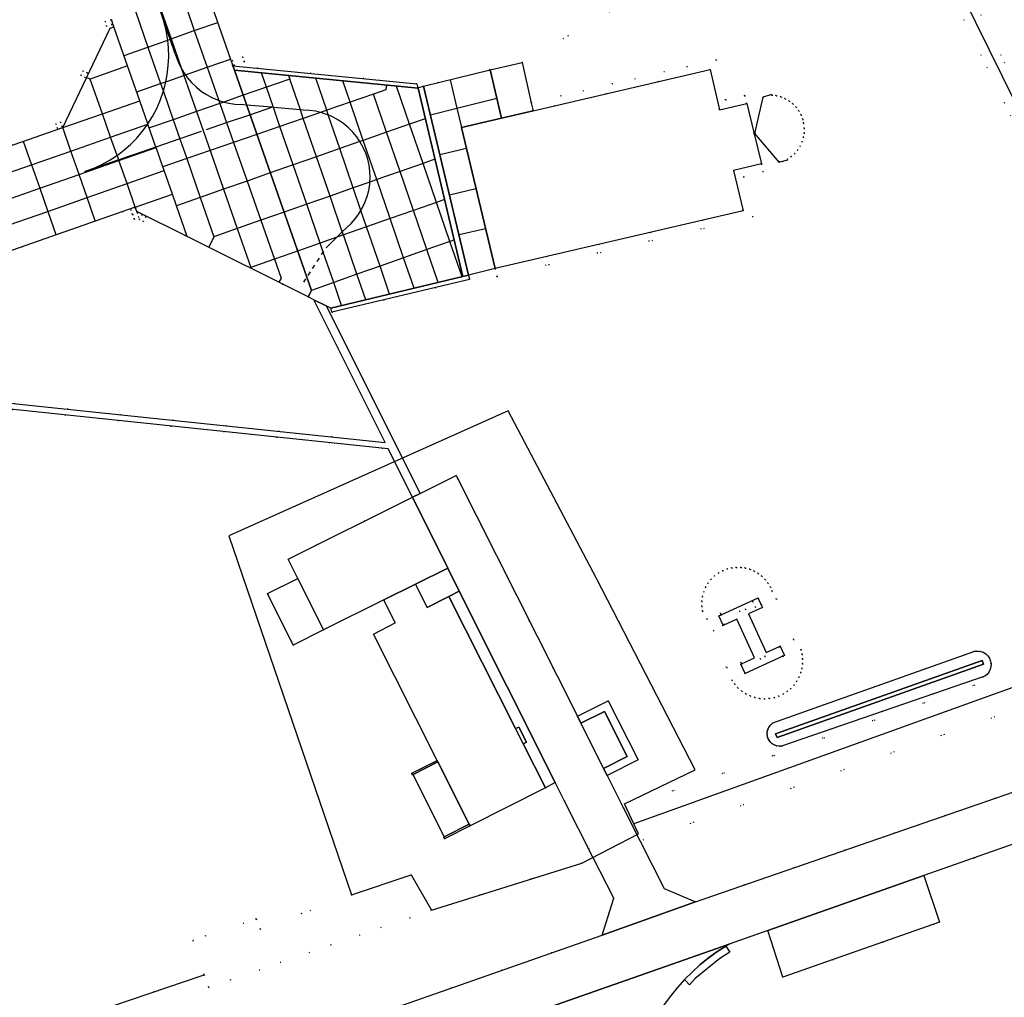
# Model space of a CAD drawing. Header units: metres. Extents: x 174791 to 179073, y 406431 to 409043.
# Tile 235 of 256: x 177673 to 177792, y 407130 to 407248. Entities that reach past the tile are written whole.
import ezdxf

# ---------------------------------------------------------------- set-up
doc = ezdxf.new("R2010")
doc.units = ezdxf.units.M
doc.linetypes.add('DOT', pattern=[6.35, 0, -6.35])
for name, color, linetype in [('ondersteunendwaterdeel_oever_slootkant', 254, 'Continuous'), ('panden', 254, 'Continuous'), ('panden_ondergronds', 254, 'Continuous'), ('scheiding_doorgang', 254, 'Continuous'), ('scheiding_grondkering', 254, 'Continuous'), ('scheiding_hek', 254, 'Continuous'), ('terreindeelbegroeid', 254, 'DOT'), ('terreindeelonbegroeid', 254, 'DOT'), ('waterdeel', 254, 'Continuous'), ('wegdeel_molgoot', 254, 'Continuous'), ('wegdeel_opstelplaats', 254, 'Continuous'), ('wegdeel_parkeervlak', 254, 'Continuous'), ('wegdeel_platform_vliegverkeer', 254, 'Continuous'), ('wegdeel_rijbaan', 254, 'Continuous'), ('wegdeel_rolbaan', 254, 'Continuous'), ('wegdeel_voetpad', 254, 'Continuous'), ('weginrichtingselement_markering_vliegtuigverharding', 254, 'Continuous'), ('weginrichtingselement_voeg_vliegtuigverharding', 254, 'Continuous')]:
    doc.layers.add(name, color=color, linetype=linetype)

msp = doc.modelspace()

# ---------------------------------------------------------------- linework, layer by layer
at = {"layer": 'ondersteunendwaterdeel_oever_slootkant'}
for points in [[(177764.728, 407160.23, 0), (177764.42, 407160.277, 0), (177764.127, 407160.385, 0), (177763.863, 407160.551, 0), (177763.637, 407160.767, 0), (177763.461, 407161.025, 0), (177763.34, 407161.313, 0), (177763.279, 407161.638, 0), (177763.29, 407161.969, 0), (177763.372, 407162.29, 0), (177763.521, 407162.586, 0), (177763.731, 407162.843, 0), (177763.991, 407163.048, 0), (177788.477, 407171.753, 0), (177788.833, 407171.788, 0), (177789.187, 407171.746, 0), (177789.524, 407171.63, 0), (177789.829, 407171.444, 0), (177790.087, 407171.197, 0), (177790.286, 407170.901, 0), (177790.417, 407170.57, 0), (177790.475, 407170.225, 0), (177790.458, 407169.875, 0), (177790.369, 407169.537, 0), (177790.211, 407169.225, 0), (177789.991, 407168.953, 0), (177789.72, 407168.733, 0), (177765.04, 407160.247, 0)], [(177764.302, 407161.747, 0), (177764.494, 407161.284, 0), (177789.551, 407170.172, 0), (177789.397, 407170.648, 0)]]:
    msp.add_polyline3d(points, close=True, dxfattribs=at)
at = {"layer": 'panden'}
for points in [[(177734.877, 407237.383, 0), (177756.357, 407242.391, 0), (177757.498, 407237.497, 0), (177760.799, 407238.262, 0), (177761.695, 407234.597, 0), (177762.592, 407230.932, 0), (177759.213, 407230.14, 0), (177760.354, 407225.246, 0), (177730.243, 407218.227, 0), (177726.166, 407235.352, 0), (177731.015, 407236.483, 0)], [(177716.739, 407177.996, 0), (177709.411, 407174.347, 0), (177706.292, 407180.612, 0), (177705.135, 407182.938, 0), (177720.222, 407190.463, 0), (177724.504, 407181.858, 0), (177720.597, 407179.896, 0)], [(177720.597, 407179.896, 0), (177722.01, 407177.082, 0), (177724.619, 407178.401, 0), (177732.721, 407162.388, 0), (177733.666, 407160.519, 0), (177736.363, 407155.189, 0), (177727.21, 407150.567, 0), (177727.103, 407150.78, 0), (177723.302, 407158.327, 0), (177723.216, 407158.498, 0), (177715.488, 407173.842, 0), (177718.132, 407175.212, 0), (177716.739, 407177.996, 0)], [(177743.424, 407157.537, 0), (177740.667, 407163.012, 0), (177743.524, 407164.451, 0), (177746.281, 407158.976, 0)]]:
    msp.add_polyline3d(points, close=True, dxfattribs=at)
at = {"layer": 'panden_ondergronds'}
msp.add_polyline3d([(177761.025, 407176.309, 0), (177763.167, 407171.615, 0), (177764.85, 407172.384, 0), (177764.855, 407172.374, 0), (177765.378, 407171.228, 0), (177765.197, 407171.145, 0), (177760.602, 407169.048, 0), (177760.075, 407170.203, 0), (177760.17, 407170.246, 0), (177761.757, 407170.972, 0), (177759.614, 407175.666, 0), (177757.932, 407174.897, 0), (177757.927, 407174.909, 0), (177757.404, 407176.053, 0), (177757.68, 407176.179, 0), (177762.18, 407178.233, 0), (177762.207, 407178.174, 0), (177762.568, 407177.383, 0), (177762.707, 407177.078, 0)], close=True, dxfattribs=at)
at = {"layer": 'scheiding_doorgang'}
msp.add_line((177740.775, 407146.017), (177747.651, 407149.585), dxfattribs=at)
at = {"layer": 'scheiding_grondkering'}
msp.add_polyline3d([(177763.844, 407239.34, 0), (177762.754, 407239.044, 0), (177761.755, 407234.611, 0), (177764.687, 407231.142, 0), (177765.774, 407231.437, 0)], dxfattribs=at)
at = {"layer": 'scheiding_hek'}
for points in [[(177677.544, 407312.567, 0), (177740.96, 407344.685, 0), (177817.206, 407190.165, 0), (177817.339, 407184.747, 0), (177814.808, 407180.084, 0), (177811.477, 407175.821, 0), (177805.837, 407171.912, 0), (177747.091, 407150.802, 0)], [(177747.651, 407149.585, 0), (177745.969, 407153.24, 0), (177754.537, 407157.347, 0), (177742.577, 407180.61, 0), (177731.851, 407200.956, 0), (177697.936, 407185.764, 0), (177712.821, 407142.165, 0), (177720.065, 407144.62, 0), (177722.523, 407140.333, 0), (177740.775, 407146.017, 0)], [(177637.879, 407145.639, 0), (177648.041, 407116.545, 0), (177694.93, 407132.489, 0)]]:
    msp.add_polyline3d(points, dxfattribs=at)
at = {"layer": 'terreindeelbegroeid'}
for points in [[(177825.551, 407180.579, 0), (177825.993, 407179.407, 0), (177826.07, 407178.157, 0), (177825.927, 407177.564, 0), (177824.782, 407179.957, 0), (177823.545, 407179.537, 0), (177788.774, 407250, 0), (177786.893, 407253.811, 0), (177787.913, 407254.662, 0), (177782.064, 407266.503, 0), (177783.924, 407267.453, 0), (177784.611, 407267.804, 0), (177784.643, 407267.332, 0), (177791.359, 407253.499, 0), (177799.859, 407236.183, 0), (177816.284, 407202.874, 0)], [(177788.774, 407250, 0), (177823.545, 407179.537, 0), (177824.782, 407179.957, 0), (177825.927, 407177.564, 0), (177826.327, 407176.727, 0), (177825.469, 407176.425, 0), (177796.827, 407166.324, 0), (177796.978, 407165.933, 0), (177747.867, 407148.71, 0), (177745.852, 407152.714, 0), (177794.394, 407169.729, 0), (177795.312, 407169.558, 0), (177821.196, 407178.817, 0), (177786.383, 407250, 0), (177785.078, 407252.668, 0), (177786.893, 407253.811, 0)], [(177683.758, 407247.836, 0), (177683.599, 407248.414, 0), (177682.919, 407248.227, 0), (177683.078, 407247.649, 0)], [(177698.367, 407243.497, 0), (177698.553, 407242.926, 0), (177699.816, 407243.336, 0), (177699.631, 407243.907, 0)], [(177680.756, 407241.974, 0), (177680.213, 407242.231, 0), (177679.957, 407241.688, 0), (177680.5, 407241.432, 0)], [(177763.858, 407239.287, 0), (177762.8, 407239, 0), (177761.815, 407234.626, 0), (177764.706, 407231.204, 0), (177765.76, 407231.49, 0), (177766.219, 407231.811, 0), (177766.632, 407232.19, 0), (177766.991, 407232.621, 0), (177767.289, 407233.095, 0), (177767.521, 407233.605, 0), (177767.683, 407234.142, 0), (177767.773, 407234.695, 0), (177767.789, 407235.255, 0), (177767.711, 407235.886, 0), (177767.597, 407236.357, 0), (177767.393, 407236.879, 0), (177767.121, 407237.369, 0), (177766.787, 407237.819, 0), (177766.395, 407238.22, 0), (177765.954, 407238.566, 0), (177765.471, 407238.85, 0), (177764.954, 407239.067, 0), (177764.414, 407239.214, 0)], [(177763.858, 407239.287, 0), (177764.414, 407239.214, 0), (177764.954, 407239.067, 0), (177765.471, 407238.85, 0), (177765.954, 407238.566, 0), (177766.395, 407238.22, 0), (177766.787, 407237.819, 0), (177767.121, 407237.369, 0), (177767.393, 407236.879, 0), (177767.597, 407236.357, 0), (177767.711, 407235.886, 0), (177767.789, 407235.255, 0), (177767.773, 407234.695, 0), (177767.683, 407234.142, 0), (177767.521, 407233.605, 0), (177767.289, 407233.095, 0), (177766.991, 407232.621, 0), (177766.632, 407232.19, 0), (177766.219, 407231.811, 0), (177765.76, 407231.49, 0), (177764.706, 407231.204, 0), (177761.815, 407234.626, 0), (177762.8, 407239, 0)], [(177676.929, 407235.813, 0), (177677.126, 407235.247, 0), (177677.693, 407235.444, 0), (177677.495, 407236.011, 0)], [(177686.749, 407225.156, 0), (177692.883, 407222.112, 0), (177707.546, 407214.786, 0), (177708.233, 407214.443, 0), (177716.899, 407197.109, 0), (177665.548, 407202.486, 0), (177660.648, 407216.614, 0), (177686.574, 407225.678, 0)], [(177686.026, 407225.358, 0), (177686.241, 407224.797, 0), (177686.455, 407224.237, 0), (177687.015, 407224.452, 0), (177686.801, 407225.012, 0), (177686.586, 407225.572, 0)], [(177687.047, 407224.214, 0), (177687.58, 407223.94, 0), (177687.855, 407224.473, 0), (177687.321, 407224.748, 0)], [(177755.437, 407176.629, 0), (177755.987, 407175.66, 0), (177757.61, 407176.364, 0), (177757.68, 407176.179, 0), (177758.122, 407175.014, 0), (177757.927, 407174.909, 0), (177756.75, 407174.273, 0), (177758.358, 407169.767, 0), (177760.115, 407170.399, 0), (177760.17, 407170.246, 0), (177760.602, 407169.048, 0), (177759.009, 407168.26, 0), (177759.344, 407167.767, 0), (177759.739, 407167.321, 0), (177760.188, 407166.93, 0), (177760.684, 407166.6, 0), (177761.218, 407166.337, 0), (177761.782, 407166.145, 0), (177762.366, 407166.027, 0), (177762.96, 407165.985, 0), (177763.555, 407166.02, 0), (177764.14, 407166.131, 0), (177764.706, 407166.317, 0), (177765.222, 407166.563, 0), (177765.704, 407166.87, 0), (177766.144, 407167.235, 0), (177766.536, 407167.652, 0), (177766.873, 407168.114, 0), (177767.151, 407168.614, 0), (177767.364, 407169.144, 0), (177767.51, 407169.697, 0), (177767.587, 407170.263, 0), (177767.593, 407170.835, 0), (177767.529, 407171.403, 0), (177767.394, 407171.959, 0), (177765.209, 407171.117, 0), (177765.197, 407171.145, 0), (177764.694, 407172.298, 0), (177764.855, 407172.374, 0), (177766.524, 407173.159, 0), (177764.4, 407178.134, 0), (177762.568, 407177.383, 0), (177761.877, 407177.099, 0), (177761.515, 407177.823, 0), (177762.207, 407178.174, 0), (177763.896, 407179.029, 0), (177763.673, 407179.545, 0), (177763.386, 407180.028, 0), (177763.041, 407180.471, 0), (177762.641, 407180.866, 0), (177762.195, 407181.207, 0), (177761.708, 407181.489, 0), (177761.19, 407181.706, 0), (177760.649, 407181.856, 0), (177760.092, 407181.935, 0), (177759.531, 407181.944, 0), (177758.972, 407181.88, 0), (177758.427, 407181.746, 0), (177757.902, 407181.544, 0), (177757.382, 407181.26, 0), (177756.904, 407180.908, 0), (177756.477, 407180.495, 0), (177756.11, 407180.029, 0), (177755.809, 407179.518, 0), (177755.579, 407178.971, 0), (177755.425, 407178.398, 0), (177755.35, 407177.81, 0), (177755.354, 407177.216, 0)], [(177761.515, 407177.823, 0), (177761.877, 407177.099, 0), (177762.568, 407177.383, 0), (177764.4, 407178.134, 0), (177766.524, 407173.159, 0), (177764.855, 407172.374, 0), (177764.694, 407172.298, 0), (177765.197, 407171.145, 0), (177765.209, 407171.117, 0), (177767.394, 407171.959, 0), (177767.529, 407171.403, 0), (177767.593, 407170.835, 0), (177767.587, 407170.263, 0), (177767.51, 407169.697, 0), (177767.364, 407169.144, 0), (177767.151, 407168.614, 0), (177766.873, 407168.114, 0), (177766.536, 407167.652, 0), (177766.144, 407167.235, 0), (177765.704, 407166.87, 0), (177765.222, 407166.563, 0), (177764.706, 407166.317, 0), (177764.14, 407166.131, 0), (177763.555, 407166.02, 0), (177762.96, 407165.985, 0), (177762.366, 407166.027, 0), (177761.782, 407166.145, 0), (177761.218, 407166.337, 0), (177760.684, 407166.6, 0), (177760.188, 407166.93, 0), (177759.739, 407167.321, 0), (177759.344, 407167.767, 0), (177759.009, 407168.26, 0), (177760.602, 407169.048, 0), (177760.17, 407170.246, 0), (177760.115, 407170.399, 0), (177758.358, 407169.767, 0), (177756.75, 407174.273, 0), (177757.927, 407174.909, 0), (177758.122, 407175.014, 0), (177757.68, 407176.179, 0), (177757.61, 407176.364, 0), (177755.987, 407175.66, 0), (177755.437, 407176.629, 0), (177755.354, 407177.216, 0), (177755.35, 407177.81, 0), (177755.425, 407178.398, 0), (177755.579, 407178.971, 0), (177755.809, 407179.518, 0), (177756.11, 407180.029, 0), (177756.477, 407180.495, 0), (177756.904, 407180.908, 0), (177757.382, 407181.26, 0), (177757.902, 407181.544, 0), (177758.427, 407181.746, 0), (177758.972, 407181.88, 0), (177759.531, 407181.944, 0), (177760.092, 407181.935, 0), (177760.649, 407181.856, 0), (177761.19, 407181.706, 0), (177761.708, 407181.489, 0), (177762.195, 407181.207, 0), (177762.641, 407180.866, 0), (177763.041, 407180.471, 0), (177763.386, 407180.028, 0), (177763.673, 407179.545, 0), (177763.896, 407179.029, 0), (177762.207, 407178.174, 0)], [(177759.922, 407176.638, 0), (177762.473, 407170.795, 0), (177763.04, 407171.098, 0), (177760.655, 407176.88, 0)], [(177762.473, 407170.795, 0), (177759.922, 407176.638, 0), (177760.655, 407176.88, 0), (177763.04, 407171.098, 0)], [(177788.477, 407171.753, 0), (177763.991, 407163.048, 0), (177763.731, 407162.843, 0), (177763.521, 407162.586, 0), (177763.372, 407162.29, 0), (177763.29, 407161.969, 0), (177763.279, 407161.638, 0), (177763.34, 407161.313, 0), (177763.461, 407161.025, 0), (177763.637, 407160.767, 0), (177763.863, 407160.551, 0), (177764.127, 407160.385, 0), (177764.42, 407160.277, 0), (177764.728, 407160.23, 0), (177765.04, 407160.247, 0), (177789.72, 407168.733, 0), (177789.991, 407168.953, 0), (177790.211, 407169.225, 0), (177790.369, 407169.537, 0), (177790.458, 407169.875, 0), (177790.475, 407170.225, 0), (177790.417, 407170.57, 0), (177790.286, 407170.901, 0), (177790.087, 407171.197, 0), (177789.829, 407171.444, 0), (177789.524, 407171.63, 0), (177789.187, 407171.746, 0), (177788.833, 407171.788, 0)], [(177722.523, 407140.333, 0), (177695.499, 407130.943, 0), (177694.93, 407132.489, 0), (177693.559, 407136.66, 0), (177701.232, 407139.252, 0), (177701.751, 407138.008, 0), (177712.821, 407142.165, 0), (177720.065, 407144.62, 0)]]:
    msp.add_polyline3d(points, close=True, dxfattribs=at)
for points in [[(177744.155, 407249.397, 0), (177733.522, 407243.243, 0), (177729.64, 407242.359, 0), (177721.579, 407240.365, 0), (177720.882, 407240.171, 0), (177720.749, 407240.664, 0), (177698.403, 407242.859, 0), (177698.127, 407243.647, 0), (177695.913, 407250, 0)], [(177786.383, 407250, 0), (177821.196, 407178.817, 0)], [(177794.394, 407169.729, 0), (177745.852, 407152.714, 0), (177743.86, 407156.671, 0), (177747.61, 407158.559, 0), (177743.99, 407165.749, 0), (177740.24, 407163.861, 0), (177725.522, 407193.094, 0), (177721.153, 407190.925, 0), (177709.749, 407213.686, 0), (177710.294, 407213.414, 0), (177710.439, 407212.914, 0), (177727.131, 407216.887, 0), (177727.036, 407217.439, 0), (177730.243, 407218.227, 0), (177730.471, 407217.246, 0), (177761.555, 407224.499, 0), (177760.413, 407229.394, 0), (177762.819, 407229.958, 0), (177762.592, 407230.932, 0), (177761.695, 407234.597, 0), (177760.799, 407238.262, 0), (177760.561, 407239.233, 0), (177758.245, 407238.694, 0), (177757.103, 407243.588, 0), (177734.653, 407238.35, 0), (177733.522, 407243.243, 0), (177744.155, 407249.397, 0)], [(177683.671, 407248.471, 0), (177683.98, 407247.57, 0), (177683.505, 407247.406, 0), (177677.763, 407235.343, 0), (177610.455, 407211.834, 0)], [(177665.195, 407201.789, 0), (177717.287, 407196.334, 0), (177720.222, 407190.463, 0), (177705.135, 407182.938, 0), (177706.292, 407180.612, 0), (177702.608, 407178.791, 0), (177705.739, 407172.508, 0), (177709.411, 407174.347, 0), (177716.739, 407177.996, 0), (177718.132, 407175.212, 0), (177715.488, 407173.842, 0), (177723.216, 407158.498, 0), (177720.159, 407156.936, 0), (177720.206, 407156.745, 0), (177720.288, 407156.787, 0), (177724.07, 407149.212, 0), (177724.033, 407149.193, 0), (177724.123, 407148.983, 0), (177727.21, 407150.567, 0), (177736.363, 407155.189, 0), (177737.553, 407155.816, 0), (177738.659, 407153.632, 0), (177742.138, 407146.766, 0), (177740.775, 407146.017, 0), (177722.523, 407140.333, 0), (177720.065, 407144.62, 0), (177712.821, 407142.165, 0), (177701.751, 407138.008, 0), (177701.232, 407139.252, 0), (177693.559, 407136.66, 0), (177694.93, 407132.489, 0), (177648.041, 407116.545, 0)], [(177625.907, 407105.803, 0), (177602.046, 407174.372, 0), (177599.191, 407173.354, 0), (177599.021, 407173.8, 0), (177595.796, 407175.326, 0), (177595.366, 407175.166, 0), (177590.36, 407189.557, 0), (177590.84, 407189.726, 0), (177618.655, 407191.282, 0), (177621.882, 407192.41, 0), (177629.792, 407169.114, 0), (177626.706, 407168.112, 0), (177634.873, 407144.608, 0), (177637.879, 407145.639, 0), (177648.041, 407116.545, 0), (177694.93, 407132.489, 0), (177695.499, 407130.943, 0), (177722.523, 407140.333, 0), (177740.775, 407146.017, 0), (177742.138, 407146.766, 0), (177744.657, 407141.793, 0), (177743.248, 407137.294, 0), (177650.179, 407104.673, 0)], [(177815.378, 407162.35, 0), (177754.585, 407141.344, 0), (177750.769, 407142.944, 0), (177747.867, 407148.71, 0), (177796.978, 407165.933, 0)], [(177750.705, 407128.734, 0), (177751.496, 407129.833, 0), (177752.344, 407130.887, 0), (177753.249, 407131.894, 0), (177753.866, 407131.276, 0), (177754.526, 407132.017, 0), (177757.549, 407134.446, 0), (177758.747, 407135.211, 0), (177758.25, 407135.955, 0), (177758.654, 407136.199, 0), (177763.35, 407137.851, 0), (177765.169, 407132.179, 0), (177784.204, 407138.85, 0), (177782.299, 407144.518, 0), (177819.752, 407157.694, 0)]]:
    msp.add_polyline3d(points, dxfattribs=at)
at = {"layer": 'terreindeelonbegroeid'}
for points in [[(177683.758, 407247.836, 0), (177683.078, 407247.649, 0), (177682.919, 407248.227, 0), (177683.599, 407248.414, 0)], [(177698.553, 407242.926, 0), (177698.367, 407243.497, 0), (177699.631, 407243.907, 0), (177699.816, 407243.336, 0)], [(177760.799, 407238.262, 0), (177757.498, 407237.497, 0), (177756.357, 407242.391, 0), (177734.877, 407237.383, 0), (177734.653, 407238.35, 0), (177757.103, 407243.588, 0), (177758.245, 407238.694, 0), (177760.561, 407239.233, 0)], [(177680.756, 407241.974, 0), (177680.5, 407241.432, 0), (177679.957, 407241.688, 0), (177680.213, 407242.231, 0)], [(177677.126, 407235.247, 0), (177676.929, 407235.813, 0), (177677.495, 407236.011, 0), (177677.693, 407235.444, 0)], [(177730.243, 407218.227, 0), (177760.354, 407225.246, 0), (177759.213, 407230.14, 0), (177762.592, 407230.932, 0), (177762.819, 407229.958, 0), (177760.413, 407229.394, 0), (177761.555, 407224.499, 0), (177730.471, 407217.246, 0)], [(177686.801, 407225.012, 0), (177686.241, 407224.797, 0), (177686.026, 407225.358, 0), (177686.586, 407225.572, 0)], [(177686.241, 407224.797, 0), (177686.801, 407225.012, 0), (177687.015, 407224.452, 0), (177686.455, 407224.237, 0)], [(177687.58, 407223.94, 0), (177687.047, 407224.214, 0), (177687.321, 407224.748, 0), (177687.855, 407224.473, 0)]]:
    msp.add_polyline3d(points, close=True, dxfattribs=at)
at = {"layer": 'waterdeel'}
msp.add_polyline3d([(177764.302, 407161.747, 0), (177789.397, 407170.648, 0), (177789.551, 407170.172, 0), (177764.494, 407161.284, 0)], close=True, dxfattribs=at)
at = {"layer": 'wegdeel_molgoot'}
for points in [[(177720.882, 407240.171, 0), (177720.897, 407240.117, 0), (177698.605, 407242.308, 0), (177698.403, 407242.859, 0), (177720.749, 407240.664, 0)], [(177710.294, 407213.414, 0), (177726.341, 407217.245, 0), (177727.036, 407217.439, 0), (177727.131, 407216.887, 0), (177710.439, 407212.914, 0)]]:
    msp.add_polyline3d(points, close=True, dxfattribs=at)
at = {"layer": 'wegdeel_opstelplaats'}
for points in [[(177734.653, 407238.35, 0), (177734.877, 407237.383, 0), (177731.015, 407236.483, 0), (177729.64, 407242.359, 0), (177733.522, 407243.243, 0)], [(177709.411, 407174.347, 0), (177705.739, 407172.508, 0), (177702.608, 407178.791, 0), (177706.292, 407180.612, 0)], [(177723.302, 407158.327, 0), (177720.288, 407156.787, 0), (177720.206, 407156.745, 0), (177720.159, 407156.936, 0), (177723.216, 407158.498, 0)], [(177727.103, 407150.78, 0), (177724.07, 407149.212, 0), (177720.288, 407156.787, 0), (177723.302, 407158.327, 0)], [(177727.21, 407150.567, 0), (177724.123, 407148.983, 0), (177724.033, 407149.193, 0), (177724.07, 407149.212, 0), (177727.103, 407150.78, 0)]]:
    msp.add_polyline3d(points, close=True, dxfattribs=at)
at = {"layer": 'wegdeel_parkeervlak'}
msp.add_polyline3d([(177763.35, 407137.851, 0), (177782.299, 407144.518, 0), (177784.204, 407138.85, 0), (177765.169, 407132.179, 0)], close=True, dxfattribs=at)
at = {"layer": 'wegdeel_platform_vliegverkeer'}
for points in [[(177720.897, 407240.117, 0), (177726.341, 407217.245, 0), (177710.294, 407213.414, 0), (177709.749, 407213.686, 0), (177708.233, 407214.443, 0), (177707.546, 407214.786, 0), (177707.951, 407215.579, 0), (177698.605, 407242.308, 0)], [(177731.015, 407236.483, 0), (177726.166, 407235.352, 0), (177730.243, 407218.227, 0), (177727.036, 407217.439, 0), (177721.579, 407240.365, 0), (177729.64, 407242.359, 0)], [(177727.036, 407217.439, 0), (177726.341, 407217.245, 0), (177720.897, 407240.117, 0), (177720.882, 407240.171, 0), (177721.579, 407240.365, 0)]]:
    msp.add_polyline3d(points, close=True, dxfattribs=at)
at = {"layer": 'wegdeel_rijbaan'}
for points in [[(177740.24, 407163.861, 0), (177740.667, 407163.012, 0), (177743.424, 407157.537, 0), (177743.86, 407156.671, 0), (177745.852, 407152.714, 0), (177747.867, 407148.71, 0), (177750.769, 407142.944, 0), (177754.585, 407141.344, 0), (177743.248, 407137.294, 0), (177744.657, 407141.793, 0), (177742.138, 407146.766, 0), (177738.659, 407153.632, 0), (177737.553, 407155.816, 0), (177725.912, 407179.049, 0), (177724.504, 407181.858, 0), (177720.222, 407190.463, 0), (177721.153, 407190.925, 0), (177725.522, 407193.094, 0)], [(177753.249, 407131.894, 0), (177754.162, 407132.808, 0), (177755.121, 407133.674, 0), (177756.124, 407134.488, 0), (177757.168, 407135.249, 0), (177758.25, 407135.955, 0), (177758.747, 407135.211, 0), (177757.549, 407134.446, 0), (177754.526, 407132.017, 0), (177753.866, 407131.276, 0)]]:
    msp.add_polyline3d(points, close=True, dxfattribs=at)
for points in [[(177819.752, 407157.694, 0), (177782.299, 407144.518, 0), (177763.35, 407137.851, 0), (177758.654, 407136.199, 0), (177735.35, 407128.012, 0), (177729.224, 407125.944, 0), (177701.314, 407116.168, 0), (177689.322, 407111.966, 0), (177682.905, 407109.717, 0), (177650.345, 407098.307, 0), (177630.894, 407091.473, 0), (177628.851, 407097.343, 0), (177639.219, 407100.774, 0), (177641.887, 407101.52, 0), (177650.179, 407104.673, 0), (177743.248, 407137.294, 0), (177754.585, 407141.344, 0), (177815.378, 407162.35, 0)], [(177735.35, 407128.012, 0), (177758.654, 407136.199, 0), (177758.25, 407135.955, 0), (177757.168, 407135.249, 0), (177756.124, 407134.488, 0), (177755.121, 407133.674, 0), (177754.162, 407132.808, 0), (177753.249, 407131.894, 0), (177752.344, 407130.887, 0), (177751.496, 407129.833, 0), (177750.705, 407128.734, 0)]]:
    msp.add_polyline3d(points, dxfattribs=at)
at = {"layer": 'wegdeel_rolbaan'}
msp.add_polyline3d([(177695.913, 407250, 0), (177698.127, 407243.647, 0), (177698.403, 407242.859, 0), (177698.605, 407242.308, 0), (177707.951, 407215.579, 0), (177707.546, 407214.786, 0), (177692.883, 407222.112, 0), (177686.749, 407225.156, 0), (177686.574, 407225.678, 0), (177660.648, 407216.614, 0), (177660.151, 407216.44, 0), (177631.088, 407206.279, 0), (177630.489, 407206.07, 0), (177614.451, 407200.463, 0), (177610.455, 407211.834, 0), (177677.763, 407235.343, 0), (177683.505, 407247.406, 0), (177683.98, 407247.57, 0), (177683.671, 407248.471, 0)], dxfattribs=at)
at = {"layer": 'wegdeel_voetpad'}
for points in [[(177709.749, 407213.686, 0), (177721.153, 407190.925, 0), (177720.222, 407190.463, 0), (177717.287, 407196.334, 0), (177665.195, 407201.789, 0), (177665.02, 407202.277, 0), (177665.548, 407202.486, 0), (177716.899, 407197.109, 0), (177708.233, 407214.443, 0)], [(177725.912, 407179.049, 0), (177724.619, 407178.401, 0), (177722.01, 407177.082, 0), (177720.597, 407179.896, 0), (177724.504, 407181.858, 0)], [(177737.553, 407155.816, 0), (177736.363, 407155.189, 0), (177733.666, 407160.519, 0), (177734.064, 407160.703, 0), (177733.131, 407162.557, 0), (177732.721, 407162.388, 0), (177724.619, 407178.401, 0), (177725.912, 407179.049, 0)], [(177743.86, 407156.671, 0), (177743.424, 407157.537, 0), (177746.281, 407158.976, 0), (177743.524, 407164.451, 0), (177740.667, 407163.012, 0), (177740.24, 407163.861, 0), (177743.99, 407165.749, 0), (177747.61, 407158.559, 0)], [(177733.666, 407160.519, 0), (177732.721, 407162.388, 0), (177733.131, 407162.557, 0), (177734.064, 407160.703, 0)]]:
    msp.add_polyline3d(points, close=True, dxfattribs=at)
at = {"layer": 'weginrichtingselement_markering_vliegtuigverharding'}
for p, q in [((177690.797, 407246.077), (177690.035, 407248.229)), ((177691.425, 407244.304), (177690.797, 407246.077)), ((177700.087, 407238.068), (177699.369, 407238.13)), ((177703.134, 407237.807), (177700.087, 407238.068)), ((177700.493, 407236.909), (177703.134, 407237.807)), ((177703.343, 407237.788), (177703.134, 407237.807)), ((177706.616, 407237.497), (177703.343, 407237.788)), ((177695.221, 407235.115), (177697.647, 407235.94)), ((177691.972, 407233.975), (177689.083, 407232.977)), ((177689.083, 407232.977), (177684.555, 407231.413)), ((177684.555, 407231.413), (177680.442, 407229.993)), ((177711.027, 407222.017), (177711.704, 407222.681)), ((177711.704, 407222.681), (177712.198, 407223.165)), ((177709.735, 407220.751), (177711.027, 407222.017)), ((177709.189, 407219.913), (177709.391, 407220.223)), ((177709.391, 407220.223), (177709.462, 407220.332)), ((177708.643, 407219.076), (177708.916, 407219.494)), ((177707.551, 407217.4), (177707.824, 407217.819)), ((177708.097, 407218.238), (177708.37, 407218.657)), ((177707.019, 407216.583), (177707.278, 407216.98))]:
    msp.add_line(p, q, dxfattribs=at)
for points in [[(177690.31, 407247.464, 0), (177689.894, 407248.734, 0), (177689.466, 407250, 0)], [(177690.503, 407245.974, 0), (177690.489, 407246.109, 0), (177690.301, 407247.177, 0), (177690.035, 407248.229, 0)], [(177690.281, 407240.902, 0), (177690.453, 407241.785, 0), (177690.581, 407242.862, 0), (177690.63, 407243.946, 0), (177690.599, 407245.03, 0), (177690.503, 407245.974, 0)], [(177691.425, 407244.304, 0), (177691.684, 407243.535, 0), (177692.016, 407242.795, 0), (177692.194, 407242.482, 0)], [(177692.194, 407242.482, 0), (177692.416, 407242.09, 0), (177692.664, 407241.736, 0)], [(177692.664, 407241.736, 0), (177692.882, 407241.425, 0), (177693.409, 407240.809, 0), (177693.992, 407240.245, 0), (177694.626, 407239.739, 0)], [(177689.973, 407239.71, 0), (177689.977, 407239.726, 0), (177690.246, 407240.72, 0), (177690.281, 407240.902, 0)], [(177689.603, 407238.65, 0), (177689.963, 407239.673, 0), (177689.973, 407239.71, 0)], [(177694.626, 407239.739, 0), (177695.232, 407239.339, 0), (177695.87, 407238.993, 0), (177696.535, 407238.702, 0), (177696.698, 407238.647, 0)], [(177688.1, 407235.789, 0), (177688.665, 407236.696, 0), (177689.17, 407237.656, 0), (177689.603, 407238.65, 0)], [(177696.698, 407238.647, 0), (177696.705, 407238.645, 0), (177697.223, 407238.469, 0), (177697.327, 407238.443, 0)], [(177697.327, 407238.443, 0), (177697.928, 407238.295, 0), (177698.645, 407238.182, 0), (177699.369, 407238.13, 0)], [(177697.647, 407235.94, 0), (177697.652, 407235.942, 0), (177700.493, 407236.909, 0)], [(177706.98, 407237.464, 0), (177706.619, 407237.497, 0), (177706.616, 407237.497, 0)], [(177709.058, 407237.185, 0), (177708.475, 407237.324, 0), (177707.731, 407237.429, 0), (177706.98, 407237.464, 0)], [(177710.004, 407236.872, 0), (177709.919, 407236.91, 0), (177709.207, 407237.15, 0), (177709.058, 407237.185, 0)], [(177713.849, 407233.643, 0), (177713.464, 407234.213, 0), (177712.986, 407234.793, 0), (177712.457, 407235.327, 0), (177711.88, 407235.809, 0), (177711.262, 407236.236, 0), (177710.606, 407236.604, 0), (177710.004, 407236.872, 0)], [(177684.36, 407231.967, 0), (177685.174, 407232.583, 0), (177685.989, 407233.299, 0), (177686.749, 407234.072, 0), (177687.451, 407234.899, 0), (177688.078, 407235.757, 0)], [(177688.078, 407235.757, 0), (177688.091, 407235.775, 0), (177688.1, 407235.789, 0)], [(177694.55, 407234.865, 0), (177691.978, 407233.977, 0), (177691.972, 407233.975, 0)], [(177714.547, 407232.242, 0), (177714.247, 407232.931, 0), (177713.885, 407233.59, 0), (177713.849, 407233.643, 0)], [(177715.044, 407228.725, 0), (177715.076, 407229.23, 0), (177715.052, 407229.999, 0), (177714.955, 407230.761, 0), (177714.786, 407231.511, 0), (177714.547, 407232.242, 0)], [(177680.442, 407229.993, 0), (177681.459, 407230.369, 0), (177682.446, 407230.819, 0), (177683.398, 407231.34, 0), (177684.309, 407231.929, 0), (177684.36, 407231.967, 0)], [(177713.969, 407225.286, 0), (177714.122, 407225.542, 0), (177714.452, 407226.237, 0), (177714.714, 407226.959, 0), (177714.907, 407227.704, 0), (177715.028, 407228.463, 0), (177715.044, 407228.725, 0)], [(177712.198, 407223.165, 0), (177712.762, 407223.688, 0), (177713.273, 407224.262, 0), (177713.728, 407224.882, 0), (177713.969, 407225.286, 0)]]:
    msp.add_polyline3d(points, dxfattribs=at)
at = {"layer": 'weginrichtingselement_voeg_vliegtuigverharding'}
for p, q in [((177685.635, 407242.836), (177681.095, 407241.241)), ((177724.812, 407241.146), (177725.618, 407237.695)), ((177682.579, 407237.025), (177687.114, 407238.608)), ((177687.114, 407238.608), (177687.127, 407238.613)), ((177725.618, 407237.695), (177730.449, 407238.9)), ((177730.449, 407238.9), (177730.471, 407238.905)), ((177722.405, 407236.894), (177725.618, 407237.695)), ((177725.618, 407237.695), (177726.166, 407235.352)), ((177688.109, 407235.767), (177688.1, 407235.789)), ((177689.083, 407232.977), (177688.109, 407235.767)), ((177689.107, 407232.912), (177689.083, 407232.977)), ((177689.924, 407230.574), (177689.107, 407232.912)), ((177726.777, 407232.784), (177723.565, 407232.019)), ((177686.574, 407225.678), (177691.085, 407227.255)), ((177724.719, 407227.174), (177727.924, 407227.966)), ((177729.097, 407223.04), (177725.879, 407222.3))]:
    msp.add_line(p, q, dxfattribs=at)
for points in [[(177689.535, 407250, 0), (177690.909, 407246.117, 0), (177692.194, 407242.482, 0), (177692.477, 407241.67, 0), (177694.003, 407237.287, 0), (177695.651, 407232.553, 0), (177697.288, 407227.852, 0), (177698.949, 407223.079, 0), (177700.633, 407218.244, 0)], [(177692.729, 407250, 0), (177693.739, 407247.114, 0), (177695.3, 407242.658, 0), (177696.705, 407238.645, 0), (177696.835, 407238.272, 0), (177697.652, 407235.942, 0), (177698.494, 407233.535, 0), (177700.135, 407228.848, 0), (177701.805, 407224.081, 0), (177703.457, 407219.361, 0), (177704.27, 407217.04, 0), (177704.014, 407216.576, 0)], [(177686.581, 407249.488, 0), (177688.098, 407245.126, 0), (177689.646, 407240.68, 0), (177689.977, 407239.726, 0), (177691.169, 407236.301, 0), (177691.978, 407233.977, 0), (177692.814, 407231.573, 0), (177694.453, 407226.861, 0), (177696.115, 407222.085, 0)], [(177688.1, 407235.789, 0), (177687.114, 407238.608, 0), (177685.635, 407242.836, 0), (177683.98, 407247.57, 0)], [(177685.22, 407244.112, 0), (177688.098, 407245.126, 0), (177690.503, 407245.974, 0), (177690.797, 407246.077, 0), (177690.909, 407246.117, 0), (177693.739, 407247.114, 0), (177696.579, 407248.115, 0)], [(177686.773, 407239.675, 0), (177689.646, 407240.68, 0), (177690.281, 407240.902, 0), (177692.477, 407241.67, 0), (177692.664, 407241.736, 0), (177695.3, 407242.658, 0), (177698.127, 407243.647, 0)], [(177705.184, 407241.663, 0), (177705.336, 407241.23, 0), (177702.498, 407240.242, 0), (177699.671, 407239.259, 0), (177697.327, 407238.443, 0), (177696.835, 407238.272, 0), (177694.003, 407237.287, 0), (177691.169, 407236.301, 0), (177688.283, 407235.297, 0)], [(177698.605, 407242.308, 0), (177699.671, 407239.259, 0), (177700.087, 407238.068, 0), (177700.493, 407236.909, 0), (177701.33, 407234.515, 0), (177702.965, 407229.837, 0), (177704.631, 407225.073, 0), (177706.282, 407220.352, 0), (177707.951, 407215.579, 0)], [(177711.622, 407213.743, 0), (177710.661, 407216.535, 0), (177709.391, 407220.223, 0), (177709.016, 407221.311, 0), (177707.388, 407226.04, 0), (177705.746, 407230.81, 0), (177704.136, 407235.484, 0), (177703.343, 407237.788, 0), (177702.498, 407240.242, 0), (177701.901, 407241.975, 0)], [(177682.579, 407237.025, 0), (177681.095, 407241.241, 0), (177680.664, 407241.429, 0)], [(177717.054, 407240.495, 0), (177716.999, 407239.929, 0), (177715.484, 407239.406, 0), (177712.65, 407238.426, 0), (177709.808, 407237.444, 0), (177709.058, 407237.185, 0), (177706.972, 407236.465, 0), (177704.136, 407235.484, 0), (177701.33, 407234.515, 0), (177698.494, 407233.535, 0), (177695.651, 407232.553, 0), (177692.814, 407231.573, 0), (177689.924, 407230.574, 0)], [(177714.543, 407214.417, 0), (177713.475, 407217.528, 0), (177711.836, 407222.301, 0), (177711.704, 407222.681, 0), (177710.212, 407227.03, 0), (177708.574, 407231.799, 0), (177706.972, 407236.465, 0), (177706.619, 407237.497, 0), (177705.336, 407241.23, 0)], [(177717.453, 407215.109, 0), (177716.286, 407218.52, 0), (177714.653, 407223.29, 0), (177713.969, 407225.286, 0), (177713.034, 407228.02, 0), (177711.402, 407232.787, 0), (177710.004, 407236.872, 0), (177709.808, 407237.444, 0), (177708.474, 407241.341, 0)], [(177720.42, 407215.849, 0), (177719.153, 407219.531, 0), (177717.514, 407224.294, 0), (177715.887, 407229.021, 0), (177714.248, 407233.782, 0), (177712.65, 407238.426, 0), (177711.759, 407241.015, 0)], [(177726.241, 407217.223, 0), (177724.768, 407221.512, 0), (177723.136, 407226.266, 0), (177721.512, 407230.994, 0), (177719.879, 407235.751, 0), (177718.291, 407240.375, 0)], [(177723.33, 407216.545, 0), (177721.965, 407220.523, 0), (177720.331, 407225.282, 0), (177718.709, 407230.011, 0), (177717.075, 407234.771, 0), (177715.484, 407239.406, 0), (177715.473, 407239.438, 0)], [(177681.717, 407224.028, 0), (177680.733, 407226.843, 0), (177679.755, 407229.641, 0), (177678.756, 407232.498, 0), (177677.762, 407235.342, 0), (177682.579, 407237.025, 0)], [(177686.574, 407225.678, 0), (177685.568, 407228.535, 0), (177684.584, 407231.33, 0), (177684.555, 407231.413, 0), (177684.36, 407231.967, 0), (177683.579, 407234.184, 0), (177682.579, 407237.025, 0)], [(177592.337, 407202.29, 0), (177592.353, 407202.296, 0), (177597.044, 407203.936, 0), (177601.869, 407205.622, 0), (177606.669, 407207.3, 0), (177611.459, 407208.974, 0), (177616.293, 407210.664, 0), (177621.086, 407212.339, 0), (177625.909, 407214.025, 0), (177630.681, 407215.693, 0), (177635.51, 407217.381, 0), (177640.32, 407219.063, 0), (177645.117, 407220.74, 0), (177649.899, 407222.411, 0), (177654.734, 407224.101, 0), (177659.534, 407225.779, 0), (177664.348, 407227.462, 0), (177669.152, 407229.141, 0), (177673.967, 407230.824, 0), (177678.756, 407232.498, 0), (177683.579, 407234.184, 0), (177688.078, 407235.757, 0), (177688.109, 407235.767, 0)], [(177721.77, 407236.412, 0), (177719.879, 407235.751, 0), (177717.075, 407234.771, 0), (177714.248, 407233.782, 0), (177713.849, 407233.643, 0), (177711.402, 407232.787, 0), (177708.574, 407231.799, 0), (177705.746, 407230.81, 0), (177702.965, 407229.837, 0), (177700.135, 407228.848, 0), (177697.288, 407227.852, 0), (177694.453, 407226.861, 0), (177691.575, 407225.855, 0), (177691.572, 407225.854, 0)], [(177672.964, 407233.693, 0), (177673.967, 407230.824, 0), (177674.966, 407227.967, 0), (177675.945, 407225.167, 0), (177676.93, 407222.349, 0)], [(177593.323, 407199.418, 0), (177593.344, 407199.425, 0), (177598.05, 407201.071, 0), (177602.883, 407202.761, 0), (177607.663, 407204.432, 0), (177612.464, 407206.111, 0), (177617.284, 407207.797, 0), (177622.079, 407209.473, 0), (177626.892, 407211.156, 0), (177631.682, 407212.831, 0), (177636.506, 407214.518, 0), (177641.318, 407216.201, 0), (177646.113, 407217.878, 0), (177646.591, 407218.045, 0), (177650.903, 407219.553, 0), (177655.731, 407221.241, 0), (177658.809, 407222.317, 0), (177660.528, 407222.918, 0), (177665.343, 407224.602, 0), (177670.15, 407226.283, 0), (177674.966, 407227.967, 0), (177679.755, 407229.641, 0), (177684.584, 407231.33, 0), (177689.107, 407232.912, 0)], [(177722.949, 407231.498, 0), (177721.512, 407230.994, 0), (177718.709, 407230.011, 0), (177715.887, 407229.021, 0), (177715.044, 407228.725, 0), (177713.034, 407228.02, 0), (177710.212, 407227.03, 0), (177707.388, 407226.04, 0), (177704.631, 407225.073, 0), (177701.805, 407224.081, 0), (177698.949, 407223.079, 0), (177696.115, 407222.085, 0), (177695.494, 407220.814, 0)], [(177594.308, 407196.601, 0), (177594.318, 407196.605, 0), (177599.039, 407198.256, 0), (177603.879, 407199.95, 0), (177608.639, 407201.616, 0), (177613.451, 407203.299, 0), (177618.256, 407204.981, 0), (177623.054, 407206.66, 0), (177627.857, 407208.341, 0), (177632.664, 407210.023, 0), (177637.483, 407211.709, 0), (177642.297, 407213.393, 0), (177647.089, 407215.07, 0), (177651.888, 407216.749, 0), (177652.028, 407216.798, 0), (177655.156, 407217.893, 0), (177656.708, 407218.436, 0), (177661.503, 407220.114, 0), (177666.318, 407221.799, 0), (177671.127, 407223.482, 0), (177675.945, 407225.167, 0), (177680.733, 407226.843, 0), (177685.568, 407228.535, 0), (177690.084, 407230.115, 0)], [(177690.097, 407230.119, 0), (177690.084, 407230.115, 0), (177689.924, 407230.574, 0), (177689.903, 407230.567, 0)], [(177692.883, 407222.112, 0), (177691.575, 407225.855, 0), (177691.085, 407227.255, 0), (177690.084, 407230.115, 0)], [(177724.109, 407226.608, 0), (177723.136, 407226.266, 0), (177720.331, 407225.282, 0), (177717.514, 407224.294, 0), (177714.653, 407223.29, 0), (177711.836, 407222.301, 0), (177711.027, 407222.017, 0), (177709.016, 407221.311, 0), (177706.282, 407220.352, 0), (177703.457, 407219.361, 0), (177700.606, 407218.36, 0)], [(177725.306, 407221.702, 0), (177724.768, 407221.512, 0), (177721.965, 407220.523, 0), (177719.153, 407219.531, 0), (177716.286, 407218.52, 0), (177713.475, 407217.528, 0), (177710.661, 407216.535, 0), (177707.951, 407215.579, 0), (177707.558, 407214.809, 0)]]:
    msp.add_polyline3d(points, dxfattribs=at)

doc.saveas('drawing.dxf')
